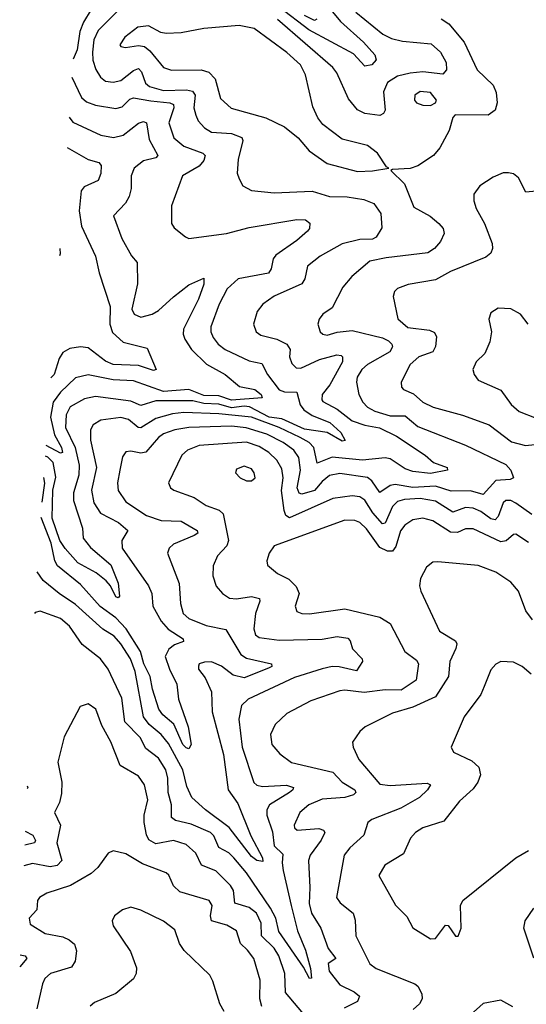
# Model space of a CAD drawing. Extents: x 1443846 to 1577407, y 839182 to 927291.
# Tile 133 of 256: x 1447283 to 1449296, y 905443 to 909355. Entities that reach past the tile are written whole.
import ezdxf

# ---------------------------------------------------------------- set-up
doc = ezdxf.new("R2010")
doc.units = 0

msp = doc.modelspace()

# ---------------------------------------------------------------- linework, layer by layer
at = {"layer": '0CON20XD'}
for points in [[(1447687, 909403), (1447595, 909311.2), (1447578, 909275), (1447572.4, 909225), (1447574.4, 909194.4), (1447586.4, 909156.4), (1447605, 909126.5), (1447625, 909110), (1447655, 909106), (1447685, 909112.9), (1447735, 909152.9), (1447755, 909161.1), (1447767.9, 909147.9), (1447782.8, 909102.8), (1447799.8, 909089.8), (1447855, 909074), (1447946, 909076), (1447970.3, 909070.3), (1447980.2, 909055), (1447975.8, 909005), (1447983.3, 908975), (1447993.1, 908953.1), (1448018.2, 908925), (1448045, 908907.2), (1448125, 908902.4), (1448166.7, 908886.7), (1448169.4, 908875), (1448150.9, 908799.1), (1448147.5, 908745), (1448155, 908722.5), (1448170, 908695), (1448205, 908675.7), (1448295, 908666.2), (1448445, 908672.9), (1448515, 908652.6), (1448585, 908650.5), (1448650.5, 908640.5), (1448690.6, 908625), (1448718.9, 908585), (1448722.6, 908527.4), (1448699.7, 908490.3), (1448685, 908483.1), (1448635, 908480.8), (1448565.2, 908464.8), (1448476.7, 908415), (1448427.1, 908375), (1448416, 908325), (1448404.6, 908305), (1448293.9, 908256.1), (1448248.9, 908225), (1448227.3, 908195), (1448212.7, 908145), (1448223.1, 908115), (1448241.7, 908101.7), (1448305, 908085.3), (1448345.2, 908065.2), (1448357.9, 908045), (1448355.9, 908015), (1448365, 907988.6), (1448381.5, 907971.5), (1448400.7, 907970.7), (1448474.8, 908005.2), (1448543.3, 908023.3), (1448560.2, 908020.2), (1448565.5, 908015), (1448565.8, 907995), (1448516.2, 907903.8), (1448484.7, 907865), (1448483.3, 907845), (1448488.3, 907838.3), (1448545, 907807.2), (1448605, 907761.3), (1448655, 907743.9), (1448712.9, 907732.9), (1448780.5, 907700.5), (1448894, 907624), (1448927.5, 907595), (1448982.5, 907575), (1448983.8, 907565), (1448915, 907551.6), (1448845, 907560), (1448815, 907569.8), (1448755, 907610.3), (1448735, 907614.1), (1448645, 907604.4), (1448525, 907616.4), (1448465, 907593.2), (1448452.4, 907655), (1448433.3, 907675), (1448398.1, 907695), (1448315, 907734.5), (1448205, 907775.9), (1448075, 907789.3), (1447935, 907793.8), (1447890.7, 907789.3), (1447825, 907770.4), (1447765, 907733.1), (1447754.6, 907734.6), (1447715.9, 907765.9), (1447685, 907773.8), (1447605.7, 907764.3), (1447575.5, 907745), (1447565.3, 907724.7), (1447565.3, 907684.7), (1447588.8, 907575), (1447569.4, 907485), (1447577.8, 907435), (1447605, 907394.1), (1447676.7, 907356.7), (1447713.3, 907325), (1447688.8, 907285), (1447691.2, 907255), (1447794.6, 907105), (1447808.6, 907075), (1447812.7, 907025), (1447845, 906964.6), (1447872.9, 906932.9), (1447933.3, 906895), (1447934.2, 906885), (1447899, 906871), (1447876.1, 906853.9), (1447861.7, 906825), (1447878.3, 906775), (1447908, 906715), (1447913.8, 906655), (1447952.5, 906545), (1447965.3, 906475), (1447955, 906458.6), (1447945, 906461.3), (1447931.6, 906475), (1447896, 906556), (1447852.8, 906592.8), (1447836.6, 906615), (1447810.6, 906695), (1447802.4, 906745), (1447776.6, 906795), (1447764, 906844), (1447706.3, 906935), (1447665, 906979), (1447603.4, 907023.4), (1447525, 907111.4), (1447433.3, 907185), (1447423, 907205), (1447408.2, 907275), (1447368.4, 907376.7)], [(1447567, 909395), (1447536.6, 909345), (1447522.7, 909307.3), (1447511.8, 909235), (1447496.4, 909198.3)], [(1448619.1, 909385), (1448726.6, 909296.6), (1448760.4, 909280.4), (1448805, 909268.8), (1448918.7, 909258.7), (1448955.4, 909225), (1448977.3, 909185), (1448979.1, 909155), (1448965, 909138.5), (1448885, 909147.5), (1448835, 909142.3), (1448785, 909129.8), (1448745.4, 909105), (1448728.3, 909068.3), (1448735.5, 908995), (1448728.3, 908981.7), (1448715, 908973.6), (1448655, 908982.1), (1448625, 908996.2), (1448590.1, 909040.1), (1448543.9, 909143.9), (1448527.9, 909165), (1448307.6, 909355)], [(1448525.7, 909385.7), (1448557.9, 909347.9), (1448650, 909265), (1448694.5, 909215), (1448700, 909195), (1448682.5, 909175), (1448655, 909170.5), (1448609.5, 909219.5), (1448432.9, 909315), (1448315, 909404.1)], [(1448463.7, 909356.3), (1448455, 909351.6), (1448415, 909371.6)], [(1448958.3, 909358.3), (1448988.8, 909338.8), (1449050, 909265), (1449101.2, 909155), (1449165, 909094.2), (1449177.1, 909065), (1449180.4, 909025), (1449172.2, 908995), (1449145, 908975.5), (1449013, 908977), (1449004.3, 908965.7), (1448989.4, 908915), (1448952.5, 908845), (1448926.9, 908815), (1448865.4, 908774.6), (1448835, 908762.9), (1448765, 908760), (1448757.5, 908755), (1448812.4, 908702.4), (1448849.8, 908609.8), (1448913.8, 908573.8), (1448949.4, 908545), (1448965.5, 908525), (1448970, 908505), (1448955, 908473.1), (1448930.9, 908445), (1448905, 908428.4), (1448739.2, 908409.2), (1448674.8, 908395.2), (1448603.5, 908335), (1448567.7, 908292.3), (1448525, 908210.6), (1448488.1, 908185), (1448473.3, 908165), (1448468.5, 908145), (1448477.8, 908115), (1448488, 908105), (1448505, 908101.1), (1448545, 908113.2), (1448605, 908119.5), (1448725, 908091.3), (1448749.2, 908079.2), (1448761.5, 908065), (1448764.5, 908055), (1448754.5, 908035), (1448664.7, 907985), (1448642.8, 907965), (1448623.9, 907935), (1448621.8, 907915), (1448630.9, 907865), (1448646.6, 907835), (1448665.3, 907815), (1448695, 907799.3), (1448755, 907780.5), (1448815, 907781.1), (1448865, 907738.1), (1449055, 907663.7), (1449215, 907587.1), (1449235.4, 907565), (1449245.4, 907534.6), (1449232.1, 907527.9), (1449175, 907524.2), (1449125, 907468.1), (1449075, 907483.2), (1448998.2, 907481.8), (1448935, 907501.8), (1448845, 907495.8), (1448775, 907508.3), (1448755, 907503.7), (1448715, 907476), (1448682.2, 907522.2), (1448665, 907535.7), (1448555, 907552.1), (1448515, 907543.5), (1448485, 907519.8), (1448455, 907483.7), (1448405, 907469.3), (1448393.5, 907473.5), (1448386.3, 907495), (1448398.5, 907565), (1448392.9, 907615), (1448372.2, 907645), (1448330, 907675), (1448265, 907708.5), (1448183.8, 907733.8), (1448125, 907739.7), (1447955.2, 907734.8), (1447900, 907725), (1447855, 907709), (1447834.7, 907695), (1447785, 907635.9), (1447765, 907632.2), (1447725, 907640.5), (1447705, 907637.5), (1447692, 907618), (1447680.9, 907565), (1447671.6, 907515), (1447674.7, 907484.7), (1447705, 907438.9), (1447786.7, 907385), (1447845, 907365.7), (1447925, 907362.9), (1447988.9, 907325), (1447990.6, 907315), (1447976.7, 907305), (1447895, 907271.5), (1447877.5, 907255), (1447870.5, 907235), (1447917.6, 907115), (1447922.7, 907035), (1447933.4, 906995), (1447955, 906975.3), (1448025, 906948.1), (1448102.1, 906932.1), (1448162.2, 906832.2), (1448185, 906818.4), (1448283.3, 906795), (1448285.8, 906785), (1448272.2, 906777.8), (1448175, 906739.7), (1448131.2, 906751.2), (1448085, 906786.5), (1448045, 906803), (1448017.1, 906802.9), (1447996.7, 906795), (1447993.3, 906786.7), (1447994.4, 906775), (1448020.1, 906740.1), (1448045.3, 906685), (1448047.7, 906605), (1448093.2, 906435), (1448112.2, 906295), (1448150.2, 906240.2), (1448202.2, 906112.2), (1448248.1, 906025), (1448250, 906010), (1448225, 906014.5), (1448205, 906029.6), (1448115.7, 906145.7), (1448021.3, 906215), (1447967.3, 906265), (1447948.2, 906308.2), (1447931, 906375), (1447875, 906479.3), (1447845, 906514.8), (1447797.5, 906555), (1447775.2, 906585), (1447742.1, 906765), (1447723.2, 906815), (1447685, 906874.7), (1447658.8, 906905), (1447613.9, 906933.9), (1447505, 907031.9), (1447440.4, 907075), (1447377.3, 907127.3), (1447353.2, 907161)], [(1448625, 908751.1), (1448685, 908754.6), (1448750, 908765), (1448740.5, 908770.5), (1448705.5, 908825), (1448665, 908855.3), (1448565, 908880.5), (1448487.8, 908937.8), (1448468.1, 908965), (1448448.6, 909008.6), (1448419.4, 909135), (1448399.7, 909175), (1448345, 909224.3), (1448215, 909319.4), (1448155, 909331), (1448015, 909320.2), (1447925, 909302.5), (1447865, 909299.5), (1447843.8, 909303.8), (1447795, 909329.7), (1447752.9, 909325), (1447700.6, 909285), (1447681.2, 909255), (1447685, 909247.5), (1447704.4, 909244.4), (1447755, 909252.7), (1447778.7, 909248.7), (1447801.1, 909231.1), (1447855, 909165.3), (1447886.3, 909153.7), (1448005, 909155.3), (1448035, 909145.9), (1448059.7, 909119.7), (1448081.9, 909041.9), (1448123.1, 909003.1), (1448261.2, 908965), (1448335, 908928.6), (1448390, 908885), (1448433.6, 908833.6), (1448505, 908783.5), (1448625, 908751.1)], [(1447491.3, 909125.9), (1447529.1, 909045), (1447548.4, 909028.4), (1447584.5, 909014.5), (1447665, 909001.4), (1447691.2, 909008.8), (1447721.4, 909038.6), (1447735, 909044), (1447805, 909032.3), (1447880, 909025), (1447895, 909017.5), (1447896, 909005), (1447875.8, 908945), (1447895.6, 908885.6), (1447935, 908852.5), (1448011.4, 908825), (1448020.5, 908815), (1448014.6, 908795), (1447996.8, 908773.2), (1447930, 908735), (1447886.2, 908615), (1447886.2, 908545), (1447897.6, 908527.6), (1447941.7, 908491.7), (1447955.6, 908485.6), (1448105, 908505.8), (1448195, 908529.4), (1448385, 908560.8), (1448419.1, 908559.1), (1448436.8, 908546.8), (1448434.4, 908525), (1448426.7, 908515), (1448385, 908477.8), (1448300.6, 908419.4), (1448290.3, 908405), (1448282.3, 908365), (1448271.9, 908348.1), (1448151.9, 908325), (1448108, 908285), (1448075.9, 908225), (1448042.7, 908135), (1448042.7, 908115), (1448051.9, 908091.9), (1448072.3, 908065), (1448100.5, 908045), (1448195, 907999.8), (1448245, 907988.5), (1448267.9, 907945), (1448314.6, 907884.6), (1448335, 907876.3), (1448384.7, 907874.7), (1448398.3, 907825), (1448412.7, 907805), (1448445, 907781.6), (1448515.3, 907755), (1448559.5, 907715), (1448577.1, 907682.9), (1448565, 907680.6), (1448505, 907714.7), (1448415, 907728.4), (1448325, 907768.7), (1448275, 907775.2), (1448196.5, 907816.5), (1448175, 907819.9), (1448125, 907813.1), (1448075, 907827.6), (1448015, 907829.8), (1447971.1, 907841.1), (1447825, 907840.4), (1447765, 907821.9), (1447725, 907839.8), (1447585, 907858), (1447541.2, 907848.8), (1447483.8, 907816.2), (1447468.4, 907785), (1447466.1, 907735), (1447504.5, 907654.5), (1447519.3, 907585), (1447518.2, 907545), (1447497.2, 907475), (1447496.7, 907445), (1447532.6, 907335), (1447536.2, 907295), (1447565, 907257.3), (1447645, 907188.9), (1447675, 907116), (1447679.5, 907065), (1447675, 907057.5), (1447665, 907061.5), (1447644.5, 907105), (1447627.1, 907125), (1447587.5, 907157.5), (1447515, 907196.8), (1447463.9, 907253.9), (1447443.5, 907285), (1447413.1, 907375), (1447415.6, 907485), (1447427.2, 907537.2), (1447416.7, 907595), (1447395, 907616.4), (1447385.5, 907620.2)], [(1448915, 909013.3), (1448935.7, 909024.3), (1448939.2, 909035), (1448915.6, 909065), (1448875, 909069.6), (1448853.5, 909055), (1448851.9, 909035), (1448860, 909025), (1448885, 909015.5), (1448915, 909013.3)], [(1447480.1, 908967.4), (1447495, 908947.6), (1447605.3, 908895.3), (1447656.1, 908886.1), (1447695, 908896.1), (1447755, 908944.1), (1447775, 908950), (1447787.5, 908945), (1447798.4, 908878.4), (1447831.8, 908815), (1447824, 908806), (1447775, 908793.6), (1447737.7, 908765), (1447726.8, 908735), (1447726.5, 908683.5), (1447718, 908652), (1447703.6, 908626.4), (1447655.8, 908575), (1447689.6, 908485), (1447727.1, 908417.1), (1447750.2, 908390.2), (1447751.2, 908305), (1447729.2, 908205), (1447738, 908185), (1447765, 908172.5), (1447810, 908185), (1447835, 908198.8), (1447895, 908254), (1447955, 908300.9), (1448015, 908327.5), (1448015, 908303.3), (1447993.6, 908245), (1447934.4, 908125), (1447932.6, 908105), (1447939.2, 908085), (1447966, 908045), (1448026.3, 907986.3), (1448100, 907945), (1448156.9, 907896.9), (1448217.3, 907885), (1448242.3, 907865), (1448247.4, 907852.6), (1448125, 907843.2), (1448075, 907860.5), (1448015, 907861.9), (1447955.1, 907885.1), (1447855, 907877.4), (1447735, 907920.3), (1447655, 907923.7), (1447555, 907944.3), (1447505, 907931.8), (1447446, 907875), (1447416.7, 907835), (1447406, 907775), (1447422.2, 907705), (1447449.8, 907655), (1447454, 907635), (1447445, 907633), (1447388.5, 907663.1)], [(1447471.7, 908847.2), (1447555, 908799.7), (1447597.5, 908787.5), (1447607.5, 908775), (1447606, 908744), (1447595, 908715.8), (1447540, 908690), (1447527.3, 908675), (1447519.5, 908595), (1447529.1, 908535), (1447585.3, 908415), (1447599.4, 908349.4), (1447642.5, 908215), (1447641.4, 908145), (1447651.8, 908111.8), (1447694.1, 908074.1), (1447789.9, 908049.9), (1447825.7, 907965), (1447815, 907960.9), (1447755, 907981), (1447655, 907985.2), (1447625, 907998.1), (1447555, 908050.4), (1447525, 908054.7), (1447482.2, 908047.8), (1447455, 908032.7), (1447440.8, 908009.2), (1447420.5, 907945), (1447407.4, 907931.8)], [(1449335, 908674), (1449295, 908668.8), (1449265, 908726), (1449245, 908742), (1449225, 908746), (1449204.3, 908745.7), (1449165, 908729.2), (1449112, 908695), (1449088.3, 908661.7), (1449088.1, 908635), (1449096.7, 908605), (1449130, 908545), (1449160, 908465), (1449161.8, 908445), (1449155, 908427.5), (1449135, 908411.8), (1448995.7, 908354.3), (1448935, 908320.8), (1448827.5, 908302.5), (1448785, 908286.9), (1448773.1, 908275), (1448767.1, 908255), (1448786.2, 908166.2), (1448825, 908131.8), (1448911.3, 908121.3), (1448931.5, 908111.5), (1448940, 908095), (1448935.8, 908055.8), (1448924.4, 908035.6), (1448869.5, 908015), (1448834.5, 907985), (1448798.6, 907915), (1448800, 907895), (1448808.8, 907885), (1448847.9, 907867.9), (1448885.8, 907835), (1448925.9, 907815.9), (1449043, 907783), (1449148.1, 907745), (1449237.2, 907677.2), (1449293.6, 907663.6), (1449355, 907669)], [(1447443.5, 908446.1), (1447444.4, 908425), (1447441.5, 908417)], [(1449303.1, 908145), (1449273.8, 908185), (1449235, 908205.7), (1449185, 908208.6), (1449155, 908190), (1449147.1, 908165), (1449157.5, 908115), (1449151.2, 908075), (1449131.6, 908028.4), (1449097.1, 907995), (1449084.4, 907965), (1449088.6, 907945), (1449105, 907922.9), (1449195, 907883.3), (1449236.3, 907826.3), (1449267.8, 907797.8), (1449335, 907771.5)], [(1449318.9, 907388.9), (1449255, 907434.3), (1449235, 907444.2), (1449215, 907443.9), (1449204.1, 907435), (1449185, 907381.1), (1449172.6, 907367.4), (1449155, 907371.3), (1449115, 907400.6), (1449085, 907414.1), (1449055, 907416.6), (1449005, 907398.3), (1448935, 907441.6), (1448875, 907452.2), (1448811.7, 907448.3), (1448785, 907440.4), (1448765, 907420.3), (1448735, 907354.6), (1448725, 907352.4), (1448686.1, 907395), (1448655, 907445.3), (1448635, 907458.8), (1448605, 907463.3), (1448528.1, 907451.9), (1448355, 907375.9), (1448340.6, 907385), (1448334.2, 907405), (1448324.2, 907484.2), (1448330.2, 907535), (1448325, 907570), (1448305.3, 907605), (1448272.9, 907635), (1448235, 907658.8), (1448185, 907676.5), (1447997, 907663), (1447950.6, 907645), (1447928.2, 907625), (1447874.3, 907514.3), (1447882.5, 907495), (1447895.4, 907485.4), (1447976.2, 907456.2), (1448025, 907424.6), (1448076.4, 907406.4), (1448091.7, 907391.7), (1448113.3, 907285), (1448106, 907265), (1448070, 907225), (1448052.5, 907185), (1448050.9, 907145), (1448064.7, 907104.7), (1448089.4, 907075), (1448116.6, 907056.6), (1448145, 907053.8), (1448205, 907062.9), (1448235.6, 907055), (1448237.3, 907045), (1448220.2, 906995), (1448213.6, 906935), (1448220.8, 906910.8), (1448235, 906900), (1448315, 906890), (1448485, 906893.8), (1448545, 906904.6), (1448587.6, 906897.6), (1448596.8, 906886.8), (1448606.2, 906855), (1448644.2, 906815), (1448645.7, 906805), (1448621.7, 906768.3), (1448553.3, 906783.3), (1448525, 906784.5), (1448485, 906776.2), (1448375, 906741.9), (1448191.4, 906655), (1448165, 906630), (1448154.7, 906575.3), (1448167.1, 906465), (1448213.7, 906323.7), (1448225, 906313.5), (1448247.7, 906307.7), (1448343.3, 906313.3), (1448371.4, 906305), (1448368.9, 906295), (1448355.4, 906285), (1448275.9, 906235), (1448265.9, 906215), (1448265.3, 906195), (1448288, 906128), (1448295, 906072.3), (1448329.6, 906039.6), (1448325.9, 906005), (1448330.3, 905975), (1448361.7, 905835), (1448387.6, 905735), (1448418.4, 905658.4), (1448438.9, 905585), (1448442.5, 905547.5), (1448435, 905545.8), (1448411.2, 905591.2), (1448312.8, 905732.8), (1448301.5, 905785), (1448279.9, 905825), (1448185.2, 905965), (1448134.3, 906025), (1448114.4, 906044.4), (1448075, 906066), (1448055, 906111.8), (1448041.5, 906125), (1447965, 906159.3), (1447902.7, 906172.7), (1447886.2, 906185), (1447886.3, 906235), (1447873.8, 906285), (1447871.8, 906341.8), (1447864, 906375), (1447835, 906420.3), (1447785, 906459.6), (1447762.7, 906502.7), (1447701, 906565), (1447689, 906659), (1447635.4, 906775), (1447604.6, 906815), (1447532.2, 906872.2), (1447481.8, 906945), (1447445.2, 906975.2), (1447365, 907004.6), (1447345, 906999.4), (1447341.7, 906996)], [(1448205, 907522), (1448218.6, 907535), (1448215.6, 907555), (1448205, 907570), (1448175, 907581.1), (1448145, 907568.8), (1448140.8, 907555), (1448158.8, 907535), (1448185, 907522.5), (1448205, 907522)], [(1447372.7, 907437.9), (1447383.5, 907513.5), (1447379.6, 907536.3)], [(1449305, 907277.3), (1449255, 907310.6), (1449245, 907310), (1449215.9, 907284.1), (1449195, 907280.3), (1449085, 907332.5), (1449055, 907331.4), (1449022.3, 907317.7), (1448995, 907318.3), (1448925, 907363.8), (1448885, 907373.9), (1448845, 907367.9), (1448813.2, 907346.8), (1448796.6, 907323.4), (1448778.4, 907261.6), (1448765, 907243.1), (1448745, 907242.6), (1448715, 907258.2), (1448661.7, 907331.7), (1448635, 907356.8), (1448615, 907365.2), (1448575, 907367), (1448295, 907264.2), (1448274.5, 907235.5), (1448265.8, 907205), (1448267.7, 907187.7), (1448308, 907155), (1448352.2, 907132.2), (1448382.5, 907102.5), (1448393.2, 907075), (1448378.1, 907025), (1448385, 907002.9), (1448405, 906995.5), (1448435, 906994.7), (1448575, 907014.2), (1448715, 906980.9), (1448755.8, 906955.8), (1448813.5, 906845), (1448860.6, 906810.6), (1448867.7, 906795), (1448859.2, 906730.7), (1448799.3, 906690.7), (1448735, 906691.9), (1448651.5, 906681.5), (1448575, 906690.9), (1448555, 906688.2), (1448440.8, 906649.2), (1448345, 906598.5), (1448297.9, 906555), (1448280, 906515), (1448285.4, 906475), (1448317.6, 906437.6), (1448363.4, 906403.4), (1448527.3, 906365), (1448565.1, 906325.1), (1448614.6, 906295), (1448619.1, 906285), (1448610, 906275), (1448575, 906265.2), (1448485, 906257.7), (1448432.2, 906235), (1448396.4, 906205), (1448373.9, 906155), (1448374.7, 906144.7), (1448385.4, 906135.4), (1448471.7, 906141.7), (1448491.1, 906135), (1448495.3, 906125.3), (1448481.6, 906095), (1448437.2, 906035), (1448430.9, 906015), (1448436.5, 905906.5), (1448433.1, 905843.1), (1448442.8, 905805), (1448480, 905745), (1448509.2, 905665), (1448539.4, 905625), (1448509.3, 905605), (1448513.2, 905575), (1448555, 905520.6), (1448612.6, 905492.6), (1448633.6, 905475), (1448625.4, 905454.6), (1448572.1, 905427.9)], [(1449320.3, 906970.2), (1449295, 907005.8), (1449264.7, 907084.7), (1449235, 907120.6), (1449175, 907160), (1449105, 907186.4), (1448945, 907201.1), (1448925, 907199.2), (1448899.7, 907180.3), (1448875.7, 907135), (1448872.5, 907105), (1448877.1, 907085), (1448951.5, 906925), (1449015, 906886.9), (1449019.6, 906875), (1449016.3, 906856.3), (1448992.9, 906805), (1448987.2, 906745), (1448935, 906664.1), (1448845, 906622.9), (1448765, 906600), (1448656.7, 906545), (1448635, 906526.7), (1448606.2, 906485), (1448608, 906465), (1448631.4, 906415), (1448715, 906317.8), (1448755, 906312), (1448902.2, 906322.2), (1448915.6, 906315), (1448903.5, 906295), (1448871.5, 906265), (1448797.5, 906222.5), (1448682.7, 906177.3), (1448667.1, 906165), (1448650.8, 906115), (1448594.5, 906065), (1448573.2, 906035), (1448542.2, 905867.8), (1448556.4, 905846.4), (1448608.9, 905805), (1448616.9, 905776.9), (1448619.1, 905715), (1448674.1, 905604.1), (1448699.2, 905585), (1448853.8, 905525), (1448865.8, 905515), (1448880.8, 905485), (1448881.9, 905465), (1448871.5, 905445), (1448847, 905423)], [(1449315.6, 906755), (1449280, 906785), (1449245, 906801.9), (1449195, 906804.4), (1449175, 906794.3), (1449155, 906772), (1449128.8, 906705), (1449115.8, 906674.2), (1449048.9, 906585), (1448998, 906465), (1449006.7, 906445), (1449079.9, 906409.9), (1449107.5, 906385), (1449114.4, 906355), (1449103.5, 906325), (1449085, 906299.5), (1449030.4, 906249.6), (1448969.2, 906170.8), (1448885, 906143.8), (1448855.6, 906125), (1448836.7, 906103.3), (1448808.6, 906041.4), (1448734.7, 905995.3), (1448710, 905955), (1448776.6, 905836.6), (1448821.4, 905791.4), (1448845, 905747.5), (1448915, 905703.1)], [(1448440.5, 905370.5), (1448339.3, 905489.3), (1448336.5, 905565), (1448312.8, 905635), (1448295, 905666.6), (1448244, 905715), (1448243.2, 905765), (1448223.7, 905805), (1448195, 905828.2), (1448138.9, 905845), (1448132.9, 905895), (1448121.6, 905915), (1448062.8, 905972.8), (1448006.1, 905996.1), (1447983.6, 906043.6), (1447945, 906077.6), (1447895, 906094.3), (1447825, 906080.5), (1447797.1, 906097.1), (1447786.9, 906116.9), (1447778.1, 906165), (1447778.3, 906195), (1447792.8, 906255), (1447780, 906315), (1447755, 906349.1), (1447682.1, 906392.1), (1447646.1, 906486.1), (1447610.1, 906550.1), (1447585.6, 906615), (1447555, 906637.1), (1447523.5, 906626.5), (1447460.6, 906505), (1447435.6, 906405), (1447451.2, 906325), (1447449.8, 906280.2), (1447441.1, 906245), (1447422, 906205), (1447446.2, 906155), (1447431.1, 906085), (1447450.9, 906015), (1447431.9, 905995), (1447405, 905989.4), (1447335, 906001.8), (1447300, 905993)], [(1447313.1, 906310.6), (1447315.8, 906305), (1447312.6, 906299.3)], [(1447305.7, 906130.7), (1447336.2, 906115), (1447346.6, 906093.4), (1447341.9, 906085), (1447303.4, 906075.1)], [(1448245.3, 905435), (1448238.1, 905465), (1448239.3, 905539.3), (1448213.2, 905625), (1448188.3, 905658.3), (1448161.3, 905685), (1448145, 905735.5), (1448106.9, 905756.9), (1448045.2, 905775.2), (1448041.1, 905795), (1448048.3, 905835), (1448036.4, 905855), (1447920.1, 905890.1), (1447894.1, 905914.1), (1447876.1, 905956.1), (1447865.4, 905965.4), (1447771, 906001), (1447705, 906041.5), (1447655, 906052.9), (1447635, 906044), (1447594.1, 905985.9), (1447567.8, 905962.2), (1447485, 905915.2), (1447390.8, 905885), (1447362.5, 905867.5), (1447354.5, 905855.5), (1447351.3, 905818.7), (1447320.8, 905785), (1447325, 905761.2), (1447385, 905724.6), (1447455, 905710.5), (1447479.4, 905699.4), (1447501.7, 905681.7), (1447509.8, 905655), (1447503.3, 905615), (1447489.3, 905590.7), (1447405.6, 905565), (1447384, 905546), (1447374.6, 905524.6), (1447351.9, 905425)], [(1448915, 905703.1), (1448935, 905704.4), (1448975, 905757.5), (1448985.5, 905755.5), (1449015, 905714), (1449025.6, 905714.4), (1449037.8, 905745), (1449034.5, 905835), (1449044.2, 905855.8), (1449255, 906024.5), (1449305, 906054.5)], [(1448095.5, 905415), (1448078.9, 905445), (1448051.2, 905535), (1448038.5, 905558.5), (1447936.4, 905656.4), (1447917.8, 905685), (1447899.5, 905739.5), (1447855, 905773.8), (1447765, 905817.5), (1447725, 905828.5), (1447691.7, 905818.3), (1447660, 905795), (1447650.8, 905775), (1447654.4, 905755), (1447723.3, 905653.2), (1447748, 905588), (1447746.8, 905565), (1447735, 905544.5), (1447665, 905486.5), (1447580.4, 905449.6), (1447563.7, 905436.3)], [(1449326.1, 905626.1), (1449286.2, 905745), (1449291.1, 905775), (1449325.6, 905825)], [(1447285.4, 905639.2), (1447305.8, 905635), (1447311.4, 905625), (1447283.5, 905591.7)], [(1449243.4, 905433.4), (1449195, 905460), (1449125, 905446.9), (1449034.7, 905365.3)]]:
    msp.add_lwpolyline(points, dxfattribs=at)

doc.saveas('drawing.dxf')
